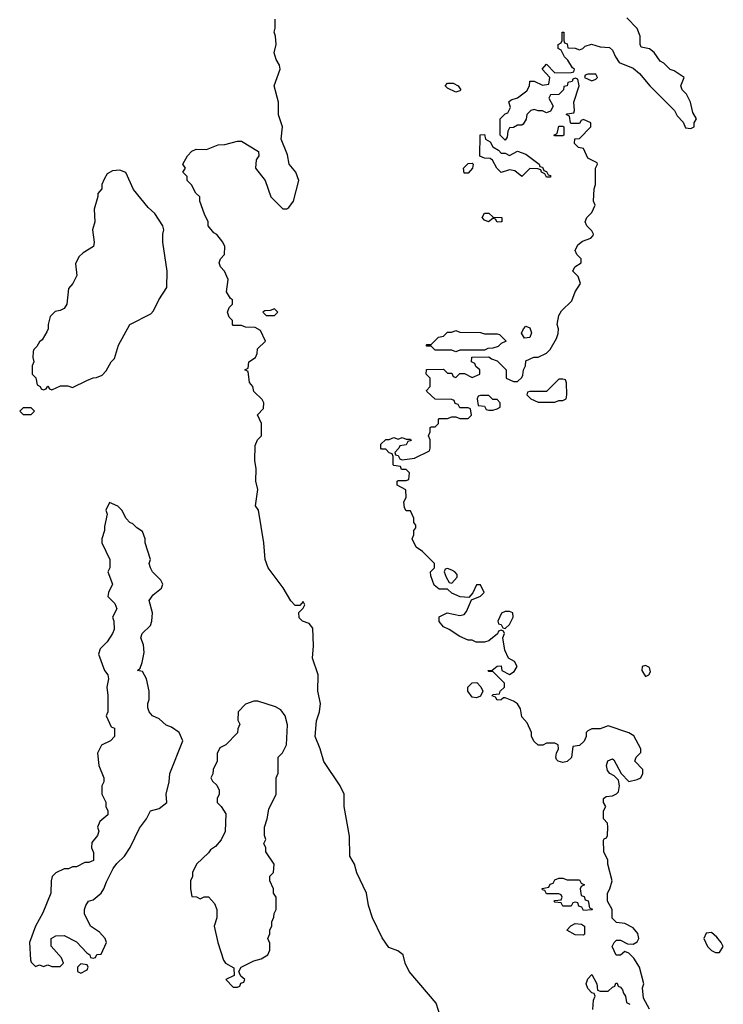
# Model space of a CAD drawing. Header units: inches. Extents: x 2722057 to 2913084, y 892730 to 1030005.
# Tile 216 of 231: x 2875794 to 2879208, y 922830 to 927611. Entities that reach past the tile are written whole.
import ezdxf

# ---------------------------------------------------------------- set-up
doc = ezdxf.new("R2010")
doc.units = ezdxf.units.IN
doc.header["$MEASUREMENT"] = 0
doc.layers.add('C8972', color=7, linetype='Continuous')

msp = doc.modelspace()

# ---------------------------------------------------------------- linework, layer by layer
at = {"layer": 'C8972', "color": 2}
for points, elevation in [([(2877849.4, 922729.4), (2877814.8, 922834.8), (2877684, 922990), (2877664, 923030), (2877655.3, 923070), (2877629.1, 923089.1), (2877585.1, 923105.1), (2877552.5, 923152.5), (2877506, 923250), (2877486, 923310), (2877477.2, 923370), (2877430, 923468), (2877419, 923510), (2877395.3, 923550), (2877393.6, 923646.4), (2877369, 923791), (2877368.7, 923850), (2877349.2, 923890), (2877269.6, 924009.6), (2877252.7, 924070), (2877227.8, 924130), (2877234.2, 924205.8), (2877249.3, 924250), (2877254, 924290), (2877241.2, 924350), (2877242, 924430), (2877215.3, 924510), (2877219.3, 924570), (2877216.5, 924656.5), (2877199, 924679), (2877166, 924690), (2877150, 924706), (2877148.4, 924731.6), (2877170, 924754), (2877178, 924770), (2877170, 924786), (2877154, 924766), (2877130, 924766), (2877110, 924788.7), (2877071.7, 924851.7), (2876999.3, 924950), (2876985.2, 924990), (2876978, 925070), (2876953.2, 925230), (2876938, 925250), (2876949, 925330), (2876939, 925370), (2876942, 925430), (2876935.3, 925470), (2876936.4, 925543.6), (2876948, 925570), (2876968, 925590), (2876968, 925650), (2876948, 925692), (2876976.4, 925723.6), (2876978, 925750), (2876970, 925766), (2876930, 925806), (2876926, 925830), (2876908.4, 925848.4), (2876902, 925902), (2876886, 925910), (2876902, 925918), (2876906, 925950), (2876938, 925970), (2876946, 925990), (2876947.3, 926012.7), (2876986, 926050), (2876962, 926102), (2876936.4, 926116.4), (2876890, 926118), (2876870, 926126), (2876830, 926126), (2876826, 926130), (2876826, 926150), (2876810, 926166), (2876802, 926190), (2876810, 926214), (2876826, 926230), (2876826, 926250), (2876816.4, 926256.4), (2876798, 926290), (2876806, 926350), (2876788, 926390), (2876768, 926410), (2876762, 926430), (2876768, 926450), (2876788, 926470), (2876788.7, 926510), (2876779, 926530), (2876750, 926568), (2876736.4, 926576.4), (2876708.7, 926610), (2876708, 926630), (2876690, 926666), (2876668, 926730), (2876668, 926750), (2876649.1, 926769.1), (2876628.4, 926808.4), (2876606, 926830), (2876606, 926850), (2876586, 926870), (2876598, 926890), (2876586, 926910), (2876608, 926950), (2876630, 926972), (2876650, 926982), (2876700.4, 926979.6), (2876756.4, 927003.6), (2876790, 927004.7), (2876850, 927021), (2876870, 927021), (2876952, 926970), (2876954, 926950), (2876942, 926930), (2876938, 926890), (2876984.7, 926830), (2877012, 926750), (2877070, 926692), (2877090, 926692), (2877100.4, 926699.6), (2877122, 926730), (2877148.7, 926830), (2877134, 926870), (2877102, 926910), (2877094, 926954), (2877062, 927030), (2877068.7, 927090), (2877049.3, 927149.3), (2877049.2, 927210), (2877029, 927290), (2877058, 927370), (2877055.3, 927390), (2877038, 927418), (2877028, 927450), (2877038, 927490), (2877035.3, 927530), (2877028, 927550), (2877034, 927570), (2877032.9, 927612.9)], 6), ([(2878850, 922806), (2878820.4, 922860.4), (2878815.3, 922910), (2878822, 922930), (2878802, 923010), (2878773.6, 923053.6), (2878750, 923078), (2878730, 923086), (2878710, 923068), (2878688.4, 923068.4), (2878668, 923110), (2878678, 923130), (2878690, 923142), (2878710, 923142), (2878743.6, 923123.6), (2878770, 923122), (2878790, 923134), (2878798, 923150), (2878793.6, 923173.6), (2878770, 923202), (2878730, 923222), (2878690, 923228), (2878668.4, 923248.4), (2878668, 923290), (2878646, 923330), (2878646, 923370), (2878658, 923390), (2878668, 923430), (2878648, 923510), (2878648, 923530), (2878628, 923570), (2878627.3, 923627.3), (2878630, 923634), (2878642, 923638), (2878646, 923650), (2878648, 923690), (2878646, 923710), (2878626, 923730), (2878626, 923770), (2878638, 923790), (2878626, 923810), (2878626, 923830), (2878640.4, 923839.6), (2878670, 923842), (2878690, 923852), (2878699, 923861), (2878704, 923890), (2878699, 923919), (2878679, 923939), (2878658, 923950), (2878645.6, 923965.6), (2878642, 923990), (2878648.4, 924011.6), (2878670, 924022), (2878676.9, 924016.9), (2878712, 923950), (2878750, 923912), (2878790, 923921), (2878808, 923930), (2878818, 923950), (2878818, 923970), (2878778, 924010), (2878786, 924030), (2878807.3, 924052.7), (2878808, 924070), (2878773.2, 924133.2), (2878750, 924148.7), (2878650, 924182), (2878610, 924168), (2878570, 924168), (2878550, 924158), (2878542, 924150), (2878542, 924130), (2878532.7, 924107.3), (2878510, 924086), (2878478, 924082), (2878471.1, 924028.9), (2878450, 924009), (2878430, 924004), (2878406, 924010), (2878398, 924018), (2878395.3, 924030), (2878398, 924050), (2878408, 924070), (2878406, 924090), (2878390, 924098), (2878350, 924098), (2878331.6, 924088.4), (2878310, 924088), (2878290, 924106), (2878278, 924130), (2878278, 924150), (2878256.4, 924196.4), (2878230, 924226), (2878224, 924264), (2878209, 924289), (2878190, 924302), (2878150, 924318), (2878142, 924318), (2878130, 924308), (2878110, 924306), (2878102, 924322), (2878087.3, 924327.3), (2878090, 924334), (2878122, 924338), (2878126, 924350), (2878146, 924370), (2878146, 924390), (2878090, 924446), (2878070, 924446), (2878066, 924450), (2878087.3, 924452.7), (2878110, 924472), (2878130, 924474), (2878134, 924450), (2878170, 924432), (2878194, 924446), (2878208, 924470), (2878194.6, 924494.6), (2878166, 924510), (2878148, 924550), (2878138, 924610), (2878146, 924630), (2878142, 924642), (2878130, 924646), (2878118, 924642), (2878112, 924628), (2878070, 924595.3), (2878050, 924589), (2878009.1, 924589.1), (2877990, 924598), (2877970, 924598), (2877930, 924615.3), (2877878, 924650), (2877850, 924662), (2877829.1, 924689.1), (2877829, 924711), (2877868.9, 924731.1), (2877930, 924718), (2877950, 924722), (2877962, 924738), (2877986, 924794), (2878030, 924812), (2878048, 924830), (2878030, 924866), (2878010, 924866), (2877992, 924828), (2877974, 924806), (2877931.6, 924808.4), (2877890, 924826), (2877870, 924846), (2877830, 924846), (2877804.7, 924864.7), (2877788.7, 924910), (2877788, 924930), (2877806, 924950), (2877806, 924970), (2877748.4, 925028.4), (2877718, 925050), (2877698, 925090), (2877706, 925110), (2877706, 925130), (2877716.4, 925143.6), (2877716.4, 925156.4), (2877706, 925170), (2877706, 925190), (2877690, 925226), (2877670, 925226), (2877660.4, 925240.4), (2877658, 925270), (2877668.7, 925290), (2877667.3, 925327.3), (2877626, 925350), (2877626, 925370), (2877630, 925374), (2877670, 925374), (2877682, 925378), (2877686, 925410), (2877670, 925426), (2877647.3, 925427.3), (2877642, 925442), (2877610, 925446), (2877606, 925450), (2877606, 925490), (2877602, 925502), (2877587.3, 925507.3), (2877570, 925526), (2877550, 925526), (2877546, 925530), (2877546, 925550), (2877570, 925572), (2877587.3, 925572.7), (2877610, 925582), (2877630, 925574), (2877650, 925582), (2877670, 925574), (2877690, 925574), (2877692.7, 925567.3), (2877678, 925562), (2877670, 925546), (2877638, 925542), (2877634, 925530), (2877614, 925510), (2877618, 925498), (2877630, 925494), (2877638, 925478), (2877650, 925474), (2877710, 925482), (2877782, 925518), (2877786, 925530), (2877786, 925570), (2877778, 925590), (2877786, 925610), (2877786, 925630), (2877790, 925634), (2877810, 925634), (2877826, 925650), (2877826, 925670), (2877830, 925674), (2877870, 925674), (2877890, 925682), (2877910, 925682), (2877930, 925674), (2877970, 925674), (2877986, 925690), (2877982, 925722), (2877970, 925726), (2877930, 925726), (2877922, 925742), (2877907.3, 925747.3), (2877902, 925762), (2877890, 925766), (2877810, 925768), (2877770, 925806), (2877768, 925810), (2877786, 925830), (2877786, 925870), (2877766, 925890), (2877768.4, 925911.6), (2877850, 925914), (2877870, 925894), (2877890, 925894), (2877898, 925878), (2877910, 925874), (2877930, 925892), (2877952, 925892), (2877990, 925874), (2878026, 925890), (2878026, 925910), (2878007.3, 925927.3), (2878002, 925942), (2877986, 925950), (2877987.3, 925972.7), (2878070, 925974), (2878083.6, 925963.6), (2878110, 925954), (2878154, 925910), (2878154, 925870), (2878190, 925854), (2878210, 925854), (2878230, 925874), (2878234.6, 925885.4), (2878238, 925910), (2878248, 925930), (2878250, 925954), (2878288.4, 925971.6), (2878310, 925972), (2878350, 925992), (2878368, 926010), (2878398, 926062), (2878407.3, 926087.3), (2878408, 926110), (2878402, 926130), (2878410, 926174), (2878423.1, 926196.9), (2878473.6, 926246.4), (2878488.7, 926290), (2878515.3, 926330), (2878503.1, 926363.1), (2878478, 926390), (2878488, 926410), (2878518, 926430), (2878518, 926450), (2878498, 926470), (2878488.7, 926490), (2878502, 926518), (2878524.7, 926535.3), (2878566, 926550), (2878576.4, 926563.6), (2878578, 926570), (2878570, 926586), (2878546, 926610), (2878538, 926630), (2878546, 926650), (2878570, 926674), (2878586, 926710), (2878578, 926730), (2878582, 926790), (2878588, 926810), (2878588, 926890), (2878598, 926910), (2878595.3, 926915.3), (2878550, 926938), (2878530, 926986), (2878506, 926990), (2878486, 927010), (2878487.3, 927032.7), (2878510, 927034), (2878566, 927090), (2878566, 927110), (2878530, 927126), (2878518, 927122), (2878510, 927106), (2878470, 927106), (2878466, 927110), (2878462, 927142), (2878446, 927150), (2878450, 927154), (2878482, 927158), (2878486, 927170), (2878482, 927210), (2878508, 927290), (2878502, 927322), (2878490, 927326), (2878478, 927322), (2878474, 927310), (2878454, 927306), (2878451.1, 927288.9), (2878434, 927286), (2878432, 927270), (2878410, 927248), (2878370, 927246), (2878362, 927230), (2878382, 927190), (2878370, 927166), (2878350, 927158), (2878330, 927168), (2878310, 927168), (2878290, 927175.3), (2878274, 927170), (2878254, 927150), (2878251.6, 927128.4), (2878236.9, 927103.1), (2878230, 927098), (2878210, 927098), (2878190, 927088), (2878170, 927086), (2878162, 927070), (2878159.6, 927040.4), (2878150, 927026), (2878126, 927050), (2878126, 927130), (2878150, 927154), (2878162, 927158), (2878175.3, 927184.7), (2878168, 927212), (2878178, 927222), (2878210, 927232), (2878255.3, 927264.7), (2878268, 927290), (2878270, 927312), (2878290, 927312), (2878330, 927292), (2878362, 927298), (2878366, 927330), (2878328.7, 927370), (2878350, 927394), (2878390, 927352), (2878470, 927354), (2878482, 927358), (2878486, 927370), (2878476.4, 927376.4), (2878454, 927414), (2878438, 927430), (2878422, 927462), (2878406, 927470), (2878406, 927490), (2878422, 927498), (2878426, 927510), (2878426, 927550), (2878434, 927550), (2878434, 927510), (2878438, 927498), (2878450, 927494), (2878454, 927474), (2878490, 927472), (2878510, 927464.7), (2878526, 927470), (2878538, 927482), (2878568.9, 927491.1), (2878610, 927478.8), (2878655.3, 927475.3), (2878670, 927462), (2878684.7, 927430), (2878703.5, 927403.5), (2878770, 927376), (2878802, 927350), (2878852, 927290), (2878972, 927170), (2878983.6, 927143.6), (2879012.7, 927112.7), (2879025.4, 927085.4), (2879050, 927082), (2879066, 927090), (2879066, 927110), (2879078, 927130), (2879060.4, 927160.4), (2879048.7, 927210), (2879029.2, 927249.2), (2879008.7, 927270), (2879002, 927290), (2879018, 927330), (2878970, 927362), (2878950, 927368.7), (2878919.3, 927399.3), (2878902, 927410), (2878872.1, 927452.1), (2878850, 927469), (2878810, 927478), (2878804, 927490), (2878804, 927530), (2878790, 927568), (2878739.5, 927619.5)], 2), ([(2878574.6, 922805.4), (2878578, 922850), (2878586, 922870), (2878582, 922882), (2878570, 922886), (2878550, 922906), (2878542, 922930), (2878550, 922954), (2878570, 922974), (2878594, 922930), (2878598, 922898), (2878610, 922894), (2878650, 922894), (2878670, 922914), (2878682, 922918), (2878687.3, 922932.7), (2878692.7, 922932.7), (2878698, 922918), (2878710, 922914), (2878719.6, 922899.6), (2878723.6, 922883.6), (2878734, 922870), (2878738, 922838), (2878754, 922830)], 2)]:
    msp.add_lwpolyline(points, dxfattribs=dict(at, elevation=elevation))
for points, elevation in [([(2878590, 927346), (2878550, 927346), (2878538, 927342), (2878534, 927330), (2878570, 927314), (2878590, 927322), (2878598, 927330)], 2), ([(2877910, 927258), (2877870, 927278), (2877858, 927290), (2877870, 927302), (2877898, 927302), (2877922, 927290), (2877934, 927270), (2877930, 927266)], 2), ([(2878390, 927046), (2878386, 927050), (2878402, 927058), (2878410, 927094), (2878430, 927094), (2878434, 927090), (2878434, 927050), (2878430, 927046)], 2), ([(2878130, 926962), (2878150, 926962), (2878170, 926952), (2878210, 926972), (2878250, 926958), (2878314, 926910), (2878318, 926898), (2878330, 926894), (2878338, 926878), (2878350, 926874), (2878358, 926858), (2878370, 926854), (2878370, 926846), (2878350, 926846), (2878342, 926862), (2878326, 926870), (2878322, 926882), (2878307.3, 926887.3), (2878270, 926888), (2878230, 926848.7), (2878196.4, 926876.4), (2878180.4, 926880.4), (2878170, 926882), (2878130, 926868), (2878109.1, 926889.1), (2878088.4, 926928.4), (2878076.4, 926936.4), (2878050, 926938), (2878027.3, 926947.3), (2878028.4, 927051.6), (2878050, 927054), (2878054, 927030), (2878076.9, 927016.9), (2878090, 926994), (2878116.9, 926976.9)], 2), ([(2876280.4, 926880.4), (2876243.6, 926876.4), (2876218, 926862), (2876203.6, 926836.4), (2876192, 926810), (2876192, 926790), (2876172.7, 926767.3), (2876172.7, 926752.7), (2876156, 926690), (2876158.8, 926630), (2876146.8, 926590), (2876154.8, 926530), (2876151.3, 926510), (2876101.4, 926478.6), (2876080.7, 926459.3), (2876065.4, 926425.4), (2876071.6, 926368.4), (2876052, 926330), (2876030, 926306), (2876022, 926230), (2876010, 926208), (2875990, 926198), (2875966.4, 926193.6), (2875942, 926170), (2875932, 926130), (2875932, 926110), (2875925.4, 926094.6), (2875903.6, 926056.4), (2875890, 926046), (2875876.9, 926023.1), (2875862, 926010), (2875859.6, 926000.4), (2875858, 925970), (2875862, 925950), (2875854, 925930), (2875854, 925890), (2875871.6, 925871.6), (2875878, 925838), (2875894, 925830), (2875898, 925818), (2875910, 925814), (2875922, 925818), (2875930, 925832), (2875938, 925818), (2875950, 925814), (2875992.7, 925832.7), (2876027.3, 925832.7), (2876050, 925824.7), (2876120.4, 925859.6), (2876150, 925872), (2876167.3, 925872.7), (2876194.6, 925885.4), (2876213.6, 925906.4), (2876238, 925950), (2876254, 925966), (2876274, 926030), (2876328, 926130), (2876430, 926182), (2876443.1, 926196.9), (2876469.1, 926250.9), (2876508.7, 926310), (2876509, 926390), (2876489, 926530), (2876488.7, 926570), (2876494, 926590), (2876488.7, 926610), (2876449.3, 926669.3), (2876418, 926698), (2876346.3, 926786.3), (2876308.4, 926868.4)], 10), ([(2877950, 926866), (2877948, 926890), (2877970, 926912), (2877990, 926914), (2877994, 926910), (2877991.3, 926890), (2877970, 926866)], 2), ([(2878110, 926628), (2878102, 926642), (2878090, 926646), (2878068.9, 926628.9), (2878050, 926638), (2878038, 926650), (2878050, 926672), (2878070, 926672), (2878092, 926652), (2878134, 926650), (2878134, 926630), (2878130, 926628.7)], 2), ([(2877030, 926206), (2877010, 926198), (2876983.6, 926196.4), (2876974, 926190), (2876990, 926174), (2877030, 926174), (2877046, 926190)], 6), ([(2878244, 926064), (2878228.7, 926088.7), (2878238, 926110), (2878250, 926122), (2878270, 926114), (2878278, 926090), (2878270, 926068)], 2), ([(2878050, 926084.7), (2878110, 926084.7), (2878122, 926082), (2878154, 926050), (2878130, 926038), (2878116, 926024), (2878090, 926015.3), (2878065.4, 926014.6), (2878050, 926006), (2877930, 926006), (2877910, 925998), (2877890, 926006), (2877810, 926006), (2877790, 926026), (2877770, 926026), (2877766, 926030), (2877770, 926034), (2877790, 926034), (2877826, 926070), (2877850, 926074), (2877870, 926094), (2877890, 926094), (2877910, 926102), (2877930, 926094), (2878030, 926092)], 2), ([(2878430, 925866), (2878410, 925866), (2878350, 925806), (2878270, 925806), (2878258, 925802), (2878254, 925790), (2878274, 925770), (2878310, 925754), (2878390, 925754), (2878410, 925762), (2878430, 925762), (2878446, 925770), (2878448, 925790), (2878447.3, 925847.3), (2878442, 925862)], 2), ([(2878070, 925786), (2878030, 925786), (2878018, 925782), (2878014, 925770), (2878018, 925738), (2878050, 925734), (2878058, 925718), (2878070, 925714), (2878090, 925714), (2878110, 925722), (2878126, 925730), (2878126, 925750), (2878110, 925766), (2878090, 925766)], 2), ([(2875850, 925726), (2875810, 925726), (2875794, 925710), (2875810, 925694), (2875850, 925694), (2875866, 925710)], 10), ([(2876230, 925266), (2876212, 925230), (2876218, 925210), (2876204.7, 925150), (2876204.7, 925130), (2876192, 925090), (2876192, 925070), (2876231.3, 924990), (2876231.3, 924950), (2876222, 924930), (2876244.7, 924870), (2876224.7, 924830), (2876222, 924810), (2876255.3, 924775.3), (2876264.7, 924750), (2876244.7, 924710), (2876251.3, 924690), (2876252, 924650), (2876244.7, 924630), (2876218, 924590), (2876184, 924556), (2876176, 924530), (2876206, 924450), (2876221, 924430), (2876224.7, 924410), (2876216, 924370), (2876222, 924330), (2876222, 924250), (2876214, 924230), (2876238, 924178), (2876254, 924170), (2876254, 924130), (2876234, 924110), (2876191.6, 924088.4), (2876172, 924050), (2876178, 923990), (2876202, 923930), (2876202, 923910), (2876192, 923890), (2876192, 923850), (2876211.6, 923811.6), (2876212, 923790), (2876222, 923770), (2876222, 923750), (2876182, 923718), (2876172, 923690), (2876178, 923670), (2876171.3, 923650), (2876143.6, 923616.4), (2876142, 923590), (2876152.7, 923567.3), (2876151.3, 923528.7), (2876130, 923518), (2876110, 923518), (2876070, 923498), (2876050, 923498), (2876030, 923488), (2876010, 923488), (2875970, 923468), (2875952, 923450), (2875946, 923430), (2875944.7, 923370), (2875906.4, 923273.6), (2875871.3, 923210), (2875842, 923130), (2875846.4, 923046.4), (2875850, 923034), (2875870, 923014), (2875890, 923022), (2875910, 923014), (2875930, 923022), (2875950, 923014), (2875990, 923014), (2876006, 923030), (2875996.4, 923056.4), (2875947.3, 923112.7), (2875946, 923150), (2875970, 923162), (2876010, 923164.7), (2876070, 923134), (2876119.6, 923079.6), (2876134, 923070), (2876138, 923058), (2876150, 923054), (2876162, 923058), (2876168.4, 923071.6), (2876190, 923074), (2876215.3, 923130), (2876208, 923150), (2876180.4, 923180.4), (2876138, 923210), (2876108.9, 923268.9), (2876108.7, 923290), (2876115.3, 923310), (2876128, 923330), (2876150, 923338), (2876188.7, 923370), (2876202, 923390), (2876214.6, 923425.4), (2876248, 923490), (2876265.6, 923514.4), (2876302, 923550), (2876329.3, 923590.7), (2876375.5, 923684.5), (2876408.7, 923730), (2876428, 923770), (2876470, 923781), (2876508, 923810), (2876504, 923850), (2876519, 923910), (2876522, 923950), (2876586, 924110), (2876568, 924150), (2876530, 924175.3), (2876505.2, 924185.2), (2876470, 924215.3), (2876438, 924230), (2876422, 924250), (2876415.3, 924270), (2876415.3, 924290), (2876422, 924310), (2876422, 924350), (2876409, 924410), (2876390, 924446), (2876366, 924450), (2876378, 924462), (2876388.7, 924490), (2876398, 924538), (2876394.6, 924574.6), (2876382, 924610), (2876388.7, 924630), (2876428, 924670), (2876435.3, 924690), (2876439, 924730), (2876422, 924790), (2876442, 924818), (2876482, 924850), (2876488, 924870), (2876478, 924890), (2876438, 924930), (2876428, 924950), (2876422, 924970), (2876428.7, 924990), (2876402, 925070), (2876402, 925090), (2876390, 925126), (2876363.1, 925143.1), (2876343.1, 925163.1), (2876329.1, 925169.1), (2876310, 925188), (2876288.9, 925228.9), (2876270, 925248)], 10), ([(2877870, 924946), (2877858, 924942), (2877854, 924930), (2877863.6, 924903.6), (2877878, 924878), (2877890, 924874), (2877916.4, 924903.6), (2877916.4, 924916.4), (2877906, 924930), (2877890, 924938)], 2), ([(2878170, 924738), (2878150, 924738), (2878131.6, 924728.4), (2878114, 924690), (2878118, 924678), (2878130, 924674), (2878138, 924658), (2878150, 924654), (2878170, 924674), (2878188, 924710), (2878186, 924730)], 2), ([(2878830, 924475.3), (2878814, 924470), (2878812, 924450), (2878830, 924422), (2878846, 924430), (2878855.3, 924444.7), (2878850, 924466)], 2), ([(2878010, 924318), (2877990, 924322), (2877968.7, 924350), (2877968, 924370), (2877989.1, 924390.9), (2878012, 924392), (2878031.6, 924371.6), (2878042, 924350), (2878030, 924326)], 2), ([(2876950, 924302), (2876930, 924302), (2876890, 924288), (2876854, 924250), (2876852, 924210), (2876862, 924190), (2876852.7, 924167.3), (2876851.6, 924148.4), (2876794, 924090), (2876765.4, 924074.6), (2876752.7, 924047.3), (2876752, 924010), (2876732, 923970), (2876731.6, 923948.4), (2876722, 923930), (2876730, 923914), (2876750, 923894), (2876762, 923870), (2876762, 923850), (2876752, 923830), (2876752, 923810), (2876770.9, 923790.9), (2876794.8, 923754.8), (2876791.1, 923668.9), (2876770.9, 923629.1), (2876743.6, 923596.4), (2876719.6, 923580.4), (2876710, 923566), (2876652, 923510), (2876632, 923470), (2876632, 923450), (2876622, 923430), (2876622, 923390), (2876630, 923354), (2876651.6, 923351.6), (2876670, 923342), (2876688.4, 923351.6), (2876710, 923352), (2876739.6, 923319.6), (2876751.3, 923290), (2876751.3, 923250), (2876738, 923210), (2876756, 923130), (2876783.6, 923043.6), (2876792, 923030), (2876832.7, 923007.3), (2876834, 922970), (2876794, 922950), (2876830, 922914), (2876850, 922914), (2876862, 922918), (2876867.3, 922932.7), (2876882, 922938), (2876886, 922950), (2876867.3, 922967.3), (2876860.4, 922980.4), (2876858, 922990), (2876868, 923010), (2876930, 923041), (2876966, 923050), (2876998, 923070), (2877007.3, 923092.7), (2877008, 923110), (2877007.3, 923127.3), (2876998, 923150), (2877007.3, 923172.7), (2877008.4, 923191.6), (2877018, 923210), (2877018, 923230), (2877027.3, 923252.7), (2877028.4, 923271.6), (2877038, 923290), (2877038, 923350), (2877026, 923370), (2877026, 923390), (2877008, 923430), (2877008.4, 923451.6), (2877026, 923470), (2877028, 923510), (2876988, 923570), (2876988, 923590), (2876978, 923610), (2876988, 923630), (2876982, 923650), (2876982, 923690), (2876995.3, 923730), (2877003.1, 923776.9), (2877038, 923850), (2877038, 923930), (2877048.4, 923951.6), (2877048, 924030), (2877068.4, 924051.6), (2877088.7, 924090), (2877093.6, 924186.4), (2877082, 924230), (2877060.4, 924260.4), (2877034.6, 924274.6)], 10), ([(2878450, 923434), (2878510, 923434), (2878518, 923418), (2878534, 923410), (2878518, 923402), (2878514, 923390), (2878518, 923358), (2878532.7, 923352.7), (2878538, 923338), (2878552.7, 923332.7), (2878558, 923298), (2878572.7, 923292.7), (2878570, 923288), (2878530, 923286), (2878522, 923302), (2878507.3, 923307.3), (2878502, 923322), (2878490, 923326), (2878478, 923322), (2878470, 923306), (2878430, 923306), (2878422, 923322), (2878390, 923326), (2878386, 923330), (2878390, 923334), (2878422, 923338), (2878426, 923350), (2878422, 923362), (2878410, 923366), (2878350, 923366), (2878342, 923382), (2878330, 923386), (2878328.4, 923391.6), (2878362, 923398), (2878367.3, 923412.7), (2878382, 923418), (2878390, 923434), (2878410, 923442), (2878430, 923442)], 2), ([(2878530, 923166), (2878490, 923168), (2878448, 923190), (2878468.9, 923211.1), (2878490, 923222), (2878519.6, 923219.6), (2878534, 923210), (2878534, 923170)], 2), ([(2879150, 923178), (2879124.7, 923175.3), (2879114, 923150), (2879132, 923110), (2879150, 923092), (2879170, 923082), (2879190, 923082), (2879208, 923110), (2879198, 923130), (2879176.5, 923156.5)], 2), ([(2876090, 923026), (2876074, 923010), (2876074, 922990), (2876090, 922982), (2876122, 922998), (2876126, 923010), (2876122, 923022)], 10)]:
    msp.add_lwpolyline(points, close=True, dxfattribs=dict(at, elevation=elevation))

doc.saveas('drawing.dxf')
